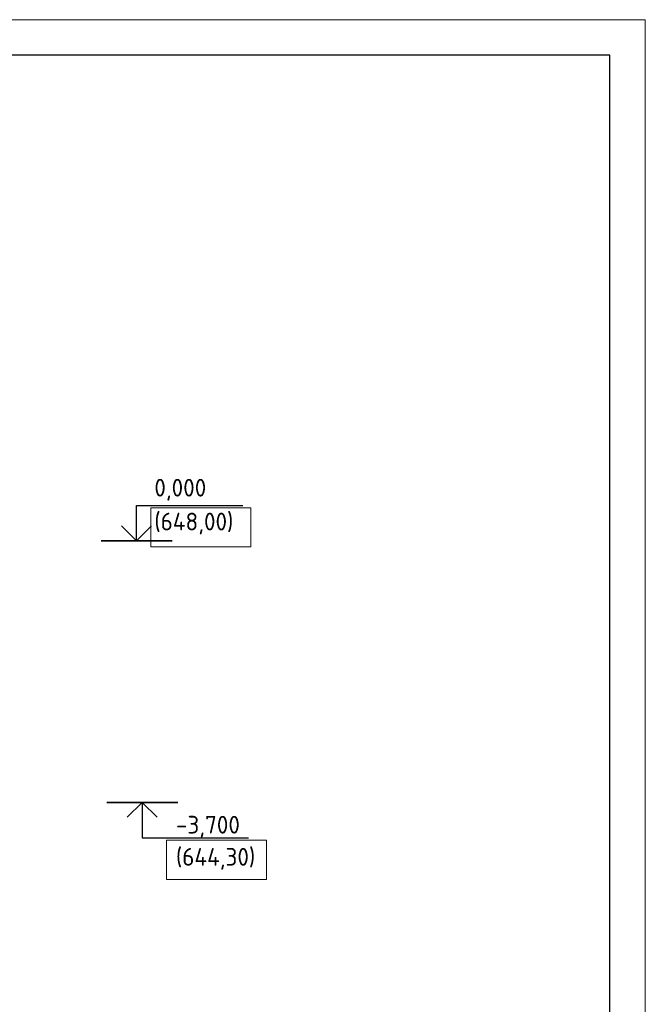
# Model space of a CAD drawing. Header units: millimetres. Extents: x -93479 to 1057970, y -66333 to 172656.
# Tile 145 of 256: x 239311 to 248159, y 47127 to 61056. Entities that reach past the tile are written whole.
import ezdxf

# ---------------------------------------------------------------- set-up
doc = ezdxf.new("R2010")
doc.units = ezdxf.units.MM
for name, color, linetype, lineweight in [('0 Фундамент', 5, 'Continuous', 30), ('A-ANNO-NOTE-1', 7, 'Continuous', 35), ('A-ANNO-NOTE-2', 7, 'Continuous', 18), ('G-ANNO-DIMS', 7, 'Continuous', 9), ('G-ANNO-DIMS-1', 7, 'Continuous', 18), ('РАЗМЕРЫ', 7, 'Continuous', 9), ('ТОНКИЕ', 7, 'Continuous', 9)]:
    doc.layers.add(name, color=color, linetype=linetype, lineweight=lineweight)
doc.layers.add('ТОЛСТЫЕ_ОСНОВНЫЕ', color=6, linetype='Continuous')
doc.styles.add('ISOCPEUR', font='GOST_Common.ttf', dxfattribs={"height": 450})

# ---------------------------------------------------------------- blocks, each defined once
blk = doc.blocks.new('*U1959')
at = {"layer": 'ТОЛСТЫЕ_ОСНОВНЫЕ', "color": 7}
blk.add_lwpolyline([(20, 5), (1256, 5), (1256, 589), (20, 589)], close=True, dxfattribs=at)
at = {"layer": 'ТОНКИЕ', "color": 7}
blk.add_lwpolyline([(0, 0), (1261, 0), (1261, 594), (0, 594)], close=True, dxfattribs=at)
blk = doc.blocks.new('Высотные отметки - Вверх-711287-Разрез 3-3')
at = {"layer": '0 Фундамент', "color": 7}
for p, q in [((13237, 8150), (14737, 8150)), ((13237, 7650), (13237, 8150))]:
    blk.add_line(p, q, dxfattribs=at)
at = {"layer": 'A-ANNO-NOTE-1', "color": 7}
blk.add_line((12737, 7650), (13737, 7650), dxfattribs=at)
at = {"layer": 'A-ANNO-NOTE-2', "color": 7}
for q in [(13025, 7862), (13449, 7862)]:
    blk.add_line((13237, 7650), q, dxfattribs=at)

msp = doc.modelspace()

# ---------------------------------------------------------------- linework, layer by layer
at = {"layer": 'РАЗМЕРЫ', "color": 7, "ltscale": 100}
for points in [[(241164.2, 53596.4), (242579.6, 53596.4), (242579.6, 54152.1), (241164.2, 54152.1)], [(241388.7, 48892.5), (242804.1, 48892.5), (242804.1, 49448.2), (241388.7, 49448.2)]]:
    msp.add_lwpolyline(points, close=True, dxfattribs=at)

# ---------------------------------------------------------------- block references
at = {"color": 7, "xscale": 100, "yscale": 100, "zscale": 100}
msp.add_blockref('*U1959', (122059.1, 1655.9), dxfattribs=at)
at = {"layer": 'G-ANNO-DIMS', "color": 7}
msp.add_blockref('Высотные отметки - Вверх-711287-Разрез 3-3', (227728.4, 46033.4), dxfattribs=at)
at = {"layer": 'G-ANNO-DIMS', "color": 7, "xscale": -1, "rotation": 180}
msp.add_blockref('Высотные отметки - Вверх-711287-Разрез 3-3', (227808.6, 57633.9), dxfattribs=at)

# ---------------------------------------------------------------- texts
at = {"layer": 'G-ANNO-DIMS-1', "color": 7, "char_height": 250, "width": 1150.283, "line_spacing_factor": 1.149209, "style": 'ISOCPEUR'}
for s, insert, attachment_point in [('0,000 (648,00)', (241215.2, 54560), 1), ('-3,700', (241520.7, 49483.9), 7), ('(644,30)', (241520.7, 49029.6), 7)]:
    msp.add_mtext(s, dxfattribs=dict(at, insert=insert, attachment_point=attachment_point))

doc.saveas('drawing.dxf')
